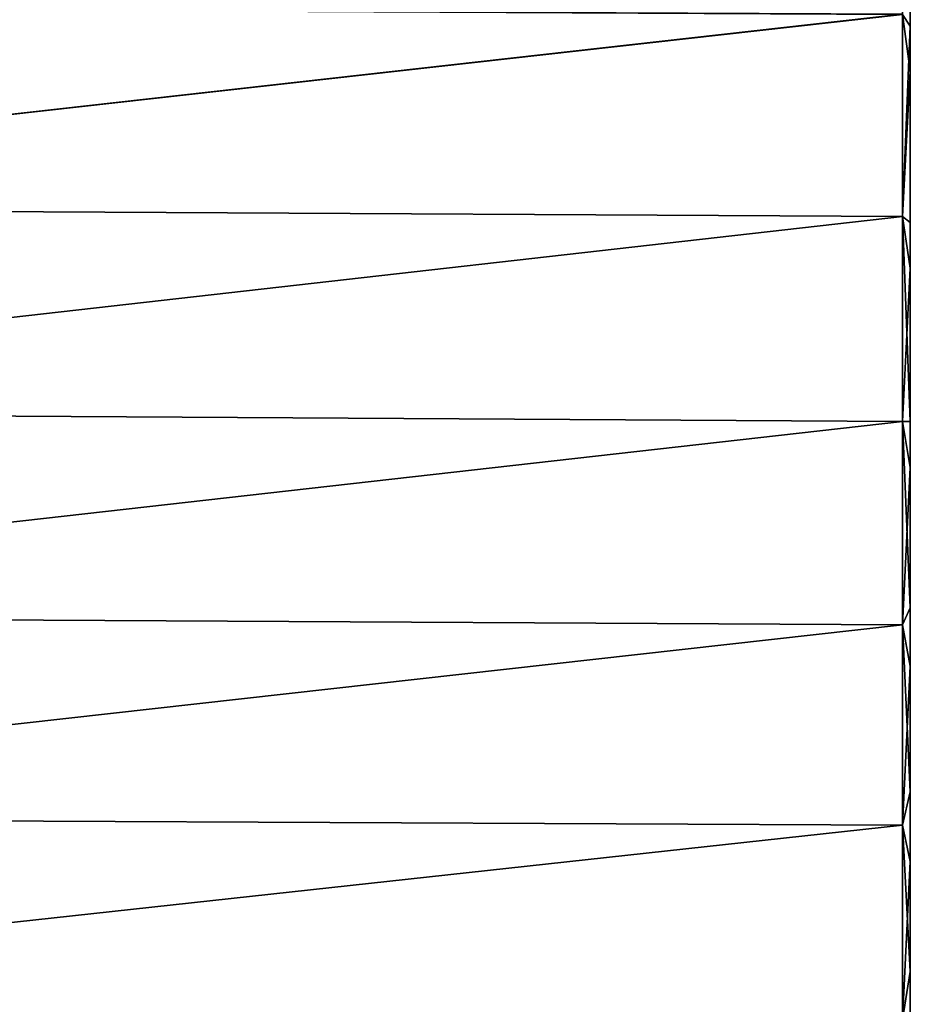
# Model space of a CAD drawing. Header units: metres. Extents: x -139 to 105, y -30 to 40.
# Tile 8 of 153: x -129 to -118, y -7 to 5. Entities that reach past the tile are written whole.
import ezdxf

# ---------------------------------------------------------------- set-up
doc = ezdxf.new("R2010")
doc.units = ezdxf.units.M
doc.layers.add('solid_150_SW0003', color=7, linetype='CONTINUOUS')

msp = doc.modelspace()

# ---------------------------------------------------------------- linework, layer by layer
at = {"layer": 'solid_150_SW0003'}
for points in [[(-118.207512, 6.891992, 57.303596), (-118.207542, 4.648021, 56.625668), (-118.300079, 4.786323, 56.643932)], [(-118.207321, 4.118865, 95.619057), (-118.207306, 6.380405, 95.002266), (-118.299889, 4.78652, 95.481552)], [(-118.300079, 4.786323, 56.643932), (-138.500031, 2.520533, 56.222229), (-138.500031, 4.88459, 56.668419)], [(-118.299889, 4.78652, 95.481552), (-138.500031, 4.884223, 95.457207), (-138.500031, 2.519988, 95.903374)], [(-118.299919, 2.410952, 95.916916), (-118.299889, 4.78652, 95.481552), (-138.500031, 2.519988, 95.903374)], [(-118.300079, 4.786323, 56.643932), (-118.300049, 2.410739, 56.208588), (-138.500031, 2.520533, 56.222229)], [(-118.207542, 4.648021, 56.625668), (-118.300049, 2.410739, 56.208588), (-118.300079, 4.786323, 56.643932)], [(-118.207321, 4.118865, 95.619057), (-118.299889, 4.78652, 95.481552), (-118.299919, 2.410952, 95.916916)], [(-118.207542, 4.648021, 56.625668), (-118.207573, 2.340107, 56.215157), (-118.300049, 2.410739, 56.208588)], [(-118.207352, 1.800661, 95.966789), (-118.207321, 4.118865, 95.619057), (-118.299919, 2.410952, 95.916916)], [(-118.300049, 2.410739, 56.208588), (-138.500031, 0.120057, 56.063126), (-138.500031, 2.520533, 56.222229)], [(-118.299919, 2.410952, 95.916916), (-138.500031, 2.519988, 95.903374), (-138.500031, 0.119284, 96.062408)], [(-118.29995, 0.000225, 96.062767), (-118.299919, 2.410952, 95.916916), (-138.500031, 0.119284, 96.062408)], [(-118.300049, 2.410739, 56.208588), (-118.299995, 0, 56.062767), (-138.500031, 0.120057, 56.063126)], [(-118.207596, 0.000001, 56.077705), (-118.299995, 0, 56.062767), (-118.300049, 2.410739, 56.208588)], [(-118.207573, 2.340107, 56.215157), (-118.207596, 0.000001, 56.077705), (-118.300049, 2.410739, 56.208588)], [(-118.207352, 1.800661, 95.966789), (-118.299919, 2.410952, 95.916916), (-118.29995, 0.000225, 96.062767)], [(-118.207375, -0.542314, 96.040688), (-118.207352, 1.800661, 95.966789), (-118.29995, 0.000225, 96.062767)], [(-118.299995, 0, 56.062767), (-138.500031, -2.282507, 56.193439), (-138.500031, 0.120057, 56.063126)], [(-118.29995, 0.000225, 96.062767), (-138.500031, 0.119284, 96.062408), (-138.500031, -2.283146, 95.932022)], [(-118.29995, -2.390635, 95.919373), (-118.29995, 0.000225, 96.062767), (-138.500031, -2.283146, 95.932022)], [(-118.299995, 0, 56.062767), (-118.300018, -2.390867, 56.206188), (-138.500031, -2.282507, 56.193439)], [(-118.207512, -2.190846, 56.198006), (-118.300018, -2.390867, 56.206188), (-118.299995, 0, 56.062767)], [(-118.207596, 0.000001, 56.077705), (-118.207512, -2.190846, 56.198006), (-118.299995, 0, 56.062767)], [(-118.207375, -0.542314, 96.040688), (-118.29995, 0.000225, 96.062767), (-118.29995, -2.390635, 95.919373)], [(-118.207405, -2.877824, 95.839737), (-118.207375, -0.542314, 96.040688), (-118.29995, -2.390635, 95.919373)], [(-118.207512, -2.190846, 56.198006), (-118.207436, -4.355291, 56.557819), (-118.300018, -2.390867, 56.206188)], [(-118.300018, -2.390867, 56.206188), (-138.500031, -4.652668, 56.611477), (-138.500031, -2.282507, 56.193439)], [(-118.29995, -2.390635, 95.919373), (-138.500031, -2.283146, 95.932022), (-138.500031, -4.652534, 95.514091)], [(-118.29995, -4.747211, 95.491196), (-118.29995, -2.390635, 95.919373), (-138.500031, -4.652534, 95.514091)], [(-118.300018, -2.390867, 56.206188), (-118.300011, -4.747436, 56.634388), (-138.500031, -4.652668, 56.611477)], [(-118.207436, -4.355291, 56.557819), (-118.300011, -4.747436, 56.634388), (-118.300018, -2.390867, 56.206188)], [(-118.207405, -2.877824, 95.839737), (-118.29995, -2.390635, 95.919373), (-118.29995, -4.747211, 95.491196)], [(-118.207428, -5.173738, 95.366692), (-118.207405, -2.877824, 95.839737), (-118.29995, -4.747211, 95.491196)], [(-118.207436, -4.355291, 56.557819), (-118.207375, -6.467245, 57.152748), (-118.300011, -4.747436, 56.634388)], [(-118.29995, -4.747211, 95.491196), (-138.500031, -4.652534, 95.514091), (-138.500031, -6.954594, 94.814659)], [(-118.300011, -4.747436, 56.634388), (-138.500031, -6.954906, 57.310986), (-138.500031, -4.652668, 56.611477)], [(-118.29995, -7.035706, 94.784378), (-118.29995, -4.747211, 95.491196), (-138.500031, -6.954594, 94.814659)], [(-118.300011, -4.747436, 56.634388), (-118.299973, -7.035908, 57.341228), (-138.500031, -6.954906, 57.310986)], [(-118.207375, -6.467245, 57.152748), (-118.299973, -7.035908, 57.341228), (-118.300011, -4.747436, 56.634388)], [(-118.207428, -5.173738, 95.366692), (-118.29995, -4.747211, 95.491196), (-118.29995, -7.035706, 94.784378)], [(-118.207458, -7.39847, 94.628075), (-118.207428, -5.173738, 95.366692), (-118.29995, -7.035706, 94.784378)], [(-118.207375, -6.467245, 57.152748), (-118.207329, -8.501247, 57.975624), (-118.299973, -7.035908, 57.341228)]]:
    msp.add_3dface(points, dxfattribs=at)

doc.saveas('drawing.dxf')
